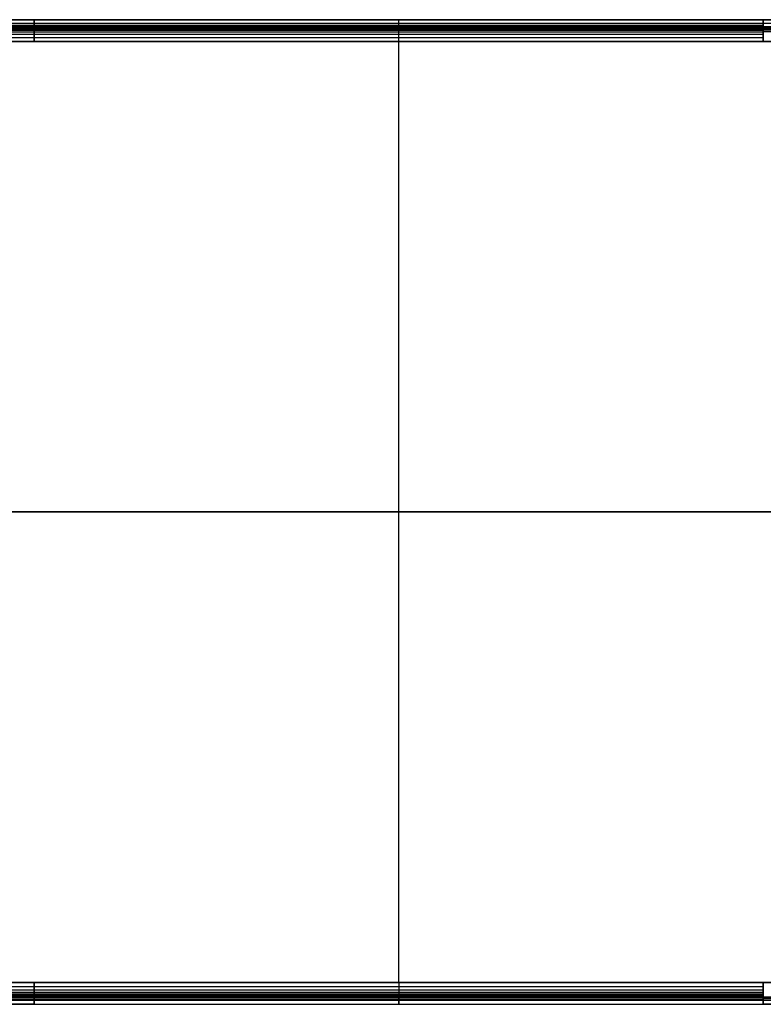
# Model space of a CAD drawing. Header units: millimetres. Extents: x -3218 to -2618, y -55 to 306.
# Tile 122 of 256: x -3022 to -2818, y 0 to 270. Entities that reach past the tile are written whole.
import ezdxf

# ---------------------------------------------------------------- set-up
doc = ezdxf.new("R2010")
doc.units = ezdxf.units.MM
doc.layers.add('Layer 01', color=7, linetype='Continuous', true_color=0x000000)

msp = doc.modelspace()

# ---------------------------------------------------------------- linework, layer by layer
at = {"layer": 'Layer 01'}
for p, q in [((-3017.53, 269), (-3216.53, 269)), ((-3194.89, 270, 5), (-3017.53, 270, 5)), ((-3194.89, 268, 5), (-3017.53, 268, 5)), ((-3017.53, 270, 5), (-2817.53, 270, 5)), ((-2817.53, 269), (-3017.53, 269)), ((-3017.53, 268, 5), (-2817.53, 268, 5)), ((-2917.53, 270), (-2917.53, 270, 10)), ((-2917.53, 268), (-2917.53, 270)), ((-2917.53, 268, 10), (-2917.53, 268)), ((-2817.53, 270, 5), (-2640.17, 270, 5)), ((-2618.53, 269), (-2817.53, 269)), ((-2817.53, 268, 5), (-2640.17, 268, 5)), ((-3217.53, 264, 15), (-2617.53, 264, 15)), ((-2917.53, 6, 16), (-2917.53, 264, 16)), ((-2917.53, 264, 14), (-2917.53, 264, 16)), ((-2917.53, 6, 14), (-2917.53, 264, 14)), ((-3217.53, 135, 16), (-2617.53, 135, 16)), ((-2617.53, 135, 14), (-3217.53, 135, 14)), ((-3217.53, 6, 15), (-2617.53, 6, 15)), ((-2917.53, 6, 16), (-2917.53, 6, 14)), ((-3017.53, 1), (-3216.53, 1)), ((-3206.89, 2, 5), (-3017.53, 2, 5)), ((-3017.53, 2, 5), (-2817.53, 2, 5)), ((-2817.53, 1), (-3017.53, 1)), ((-2917.53, 0), (-2917.53, 2)), ((-2917.53, 2), (-2917.53, 2, 10)), ((-2817.53, 2, 5), (-2628.17, 2, 5)), ((-2618.53, 1), (-2817.53, 1)), ((-2817.53, 0, 5), (-2628.17, 0, 5)), ((-3206.89, 0, 5), (-3017.53, 0, 5)), ((-3017.53, 0, 5), (-2817.53, 0, 5)), ((-2917.53, 0, 10), (-2917.53, 0))]:
    msp.add_line(p, q, dxfattribs=at)
for points, degree in [([(-3017.53, 270, 10), (-3117.53, 270, 10), (-3217.53, 270, 10)], 2), ([(-3217.53, 268.5, 14.5), (-3117.53, 268.5, 14.5), (-3017.53, 268.5, 14.5)], 2), ([(-3217.53, 268, 10), (-3150.86, 268, 10), (-3084.2, 268, 10), (-3017.53, 268, 10)], 3), ([(-3217.53, 267.93, 11.12), (-3117.53, 267.93, 11.12), (-3017.53, 267.93, 11.12)], 2), ([(-3217.53, 267.73, 11.99), (-3117.53, 267.73, 11.99), (-3017.53, 267.73, 11.99)], 2), ([(-3217.53, 267.44, 12.63), (-3117.53, 267.44, 12.63), (-3017.53, 267.44, 12.63)], 2), ([(-3017.53, 270), (-3117.03, 270), (-3216.53, 270)], 2), ([(-3017.53, 268), (-3117.03, 268), (-3216.53, 268)], 2), ([(-2817.53, 270, 10), (-2917.53, 270, 10), (-3017.53, 270, 10)], 2), ([(-3017.53, 270, 10), (-3017.53, 270, 16), (-3017.53, 264, 16)], 2), ([(-2817.53, 270), (-2917.53, 270), (-3017.53, 270)], 2), ([(-3017.53, 270), (-3017.53, 270, 5), (-3017.53, 270, 10)], 2), ([(-3017.53, 268), (-3017.53, 269), (-3017.53, 270)], 2), ([(-3017.53, 268.5, 14.5), (-2917.53, 268.5, 14.5), (-2817.53, 268.5, 14.5)], 2), ([(-2817.53, 268), (-2917.53, 268), (-3017.53, 268)], 2), ([(-3017.53, 268, 10), (-3017.53, 268, 5), (-3017.53, 268)], 2), ([(-2817.53, 268, 10), (-2917.53, 268, 10), (-3017.53, 268, 10)], 2), ([(-3017.53, 264, 14), (-3017.53, 264.42, 14), (-3017.53, 265.17, 13.95), (-3017.53, 266.03, 13.74), (-3017.53, 266.66, 13.45), (-3017.53, 267.1, 13.1), (-3017.53, 267.45, 12.66), (-3017.53, 267.74, 12.03), (-3017.53, 267.95, 11.17), (-3017.53, 268, 10.42), (-3017.53, 268, 10)], 3), ([(-3017.53, 267.93, 11.12), (-2917.53, 267.93, 11.12), (-2817.53, 267.93, 11.12)], 2), ([(-3017.53, 267.73, 11.99), (-2917.53, 267.73, 11.99), (-2817.53, 267.73, 11.99)], 2), ([(-3017.53, 267.44, 12.63), (-2917.53, 267.44, 12.63), (-2817.53, 267.44, 12.63)], 2), ([(-2917.53, 264, 16), (-2917.53, 270, 16), (-2917.53, 270, 10)], 2), ([(-2917.53, 264, 14), (-2917.53, 264.42, 14), (-2917.53, 265.17, 13.95), (-2917.53, 266.03, 13.74), (-2917.53, 266.66, 13.45), (-2917.53, 267.1, 13.1), (-2917.53, 267.45, 12.66), (-2917.53, 267.74, 12.03), (-2917.53, 267.95, 11.17), (-2917.53, 268, 10.42), (-2917.53, 268, 10)], 3), ([(-2817.53, 264, 16), (-2817.53, 270, 16), (-2817.53, 270, 10)], 2), ([(-2817.53, 270, 10), (-2817.53, 270, 5), (-2817.53, 270)], 2), ([(-2817.53, 270), (-2817.53, 269), (-2817.53, 268)], 2), ([(-2617.53, 270, 10), (-2717.53, 270, 10), (-2817.53, 270, 10)], 2), ([(-2817.53, 270), (-2718.03, 270), (-2618.53, 270)], 2), ([(-2817.53, 268), (-2817.53, 268, 5), (-2817.53, 268, 10)], 2), ([(-2817.53, 268, 10), (-2817.53, 268, 10.42), (-2817.53, 267.95, 11.17), (-2817.53, 267.74, 12.03), (-2817.53, 267.45, 12.66), (-2817.53, 267.1, 13.1), (-2817.53, 266.66, 13.45), (-2817.53, 266.03, 13.74), (-2817.53, 265.17, 13.95), (-2817.53, 264.42, 14), (-2817.53, 264, 14)], 3), ([(-2817.53, 268, 10), (-2750.86, 268, 10), (-2684.2, 268, 10), (-2617.53, 268, 10)], 3), ([(-2618.53, 268), (-2718.03, 268), (-2817.53, 268)], 2), ([(-2617.53, 267.93, 11.12), (-2717.53, 267.93, 11.12), (-2817.53, 267.93, 11.12)], 2), ([(-2617.53, 267.73, 11.99), (-2717.53, 267.73, 11.99), (-2817.53, 267.73, 11.99)], 2), ([(-2617.53, 267.44, 12.63), (-2717.53, 267.44, 12.63), (-2817.53, 267.44, 12.63)], 2), ([(-3217.53, 267.09, 13.09), (-3117.53, 267.09, 13.09), (-3017.53, 267.09, 13.09)], 2), ([(-3217.53, 266.63, 13.44), (-3117.53, 266.63, 13.44), (-3017.53, 266.63, 13.44)], 2), ([(-3217.53, 265.99, 13.73), (-3117.53, 265.99, 13.73), (-3017.53, 265.99, 13.73)], 2), ([(-3217.53, 265.12, 13.93), (-3117.53, 265.12, 13.93), (-3017.53, 265.12, 13.93)], 2), ([(-3017.53, 267.09, 13.09), (-2917.53, 267.09, 13.09), (-2817.53, 267.09, 13.09)], 2), ([(-3017.53, 266.63, 13.44), (-2917.53, 266.63, 13.44), (-2817.53, 266.63, 13.44)], 2), ([(-3017.53, 265.99, 13.73), (-2917.53, 265.99, 13.73), (-2817.53, 265.99, 13.73)], 2), ([(-3017.53, 265.12, 13.93), (-2917.53, 265.12, 13.93), (-2817.53, 265.12, 13.93)], 2), ([(-2617.53, 267.09, 13.09), (-2717.53, 267.09, 13.09), (-2817.53, 267.09, 13.09)], 2), ([(-2617.53, 266.63, 13.44), (-2717.53, 266.63, 13.44), (-2817.53, 266.63, 13.44)], 2), ([(-2617.53, 264, 16), (-2917.53, 264, 16), (-3217.53, 264, 16)], 2), ([(-2617.53, 264, 14), (-2917.53, 264, 14), (-3217.53, 264, 14)], 2), ([(-3217.53, 264, 16), (-3117.53, 264, 16), (-3017.53, 264, 16)], 2), ([(-3017.53, 264, 14), (-3084.2, 264, 14), (-3150.86, 264, 14), (-3217.53, 264, 14)], 3), ([(-3017.53, 264, 16), (-2917.53, 264, 16), (-2817.53, 264, 16)], 2), ([(-2817.53, 264, 14), (-2917.53, 264, 14), (-3017.53, 264, 14)], 2), ([(-2817.53, 264, 16), (-2717.53, 264, 16), (-2617.53, 264, 16)], 2), ([(-2617.53, 264, 14), (-2684.2, 264, 14), (-2750.86, 264, 14), (-2817.53, 264, 14)], 3), ([(-3217.53, 6, 16), (-2917.53, 6, 16), (-2617.53, 6, 16)], 2), ([(-3217.53, 6, 14), (-2917.53, 6, 14), (-2617.53, 6, 14)], 2), ([(-3017.53, 6, 16), (-3117.53, 6, 16), (-3217.53, 6, 16)], 2), ([(-3217.53, 6, 14), (-3150.86, 6, 14), (-3084.2, 6, 14), (-3017.53, 6, 14)], 3), ([(-3017.53, 6, 16), (-3017.53, 0, 16), (-3017.53, 0, 10)], 2), ([(-2817.53, 6, 16), (-2917.53, 6, 16), (-3017.53, 6, 16)], 2), ([(-3017.53, 6, 14), (-2917.53, 6, 14), (-2817.53, 6, 14)], 2), ([(-3017.53, 2, 10), (-3017.53, 2, 10.42), (-3017.53, 2.05, 11.17), (-3017.53, 2.26, 12.03), (-3017.53, 2.55, 12.66), (-3017.53, 2.9, 13.1), (-3017.53, 3.34, 13.45), (-3017.53, 3.97, 13.74), (-3017.53, 4.83, 13.95), (-3017.53, 5.58, 14), (-3017.53, 6, 14)], 3), ([(-2917.53, 6, 16), (-2917.53, 0, 16), (-2917.53, 0, 10)], 2), ([(-2917.53, 6, 14), (-2917.53, 5.58, 14), (-2917.53, 4.83, 13.95), (-2917.53, 3.97, 13.74), (-2917.53, 3.34, 13.45), (-2917.53, 2.9, 13.1), (-2917.53, 2.55, 12.66), (-2917.53, 2.26, 12.03), (-2917.53, 2.05, 11.17), (-2917.53, 2, 10.42), (-2917.53, 2, 10)], 3), ([(-2817.53, 0, 10), (-2817.53, 0, 16), (-2817.53, 6, 16)], 2), ([(-2817.53, 6, 14), (-2817.53, 5.58, 14), (-2817.53, 4.83, 13.95), (-2817.53, 3.97, 13.74), (-2817.53, 3.34, 13.45), (-2817.53, 2.9, 13.1), (-2817.53, 2.55, 12.66), (-2817.53, 2.26, 12.03), (-2817.53, 2.05, 11.17), (-2817.53, 2, 10.42), (-2817.53, 2, 10)], 3), ([(-2617.53, 6, 16), (-2717.53, 6, 16), (-2817.53, 6, 16)], 2), ([(-2817.53, 6, 14), (-2750.86, 6, 14), (-2684.2, 6, 14), (-2617.53, 6, 14)], 3), ([(-3217.53, 4.88, 13.93), (-3117.53, 4.88, 13.93), (-3017.53, 4.88, 13.93)], 2), ([(-3217.53, 4.01, 13.73), (-3117.53, 4.01, 13.73), (-3017.53, 4.01, 13.73)], 2), ([(-3217.53, 3.37, 13.44), (-3117.53, 3.37, 13.44), (-3017.53, 3.37, 13.44)], 2), ([(-3217.53, 2.91, 13.09), (-3117.53, 2.91, 13.09), (-3017.53, 2.91, 13.09)], 2), ([(-3017.53, 4.88, 13.93), (-2917.53, 4.88, 13.93), (-2817.53, 4.88, 13.93)], 2), ([(-3017.53, 4.01, 13.73), (-2917.53, 4.01, 13.73), (-2817.53, 4.01, 13.73)], 2), ([(-3017.53, 3.37, 13.44), (-2917.53, 3.37, 13.44), (-2817.53, 3.37, 13.44)], 2), ([(-3017.53, 2.91, 13.09), (-2917.53, 2.91, 13.09), (-2817.53, 2.91, 13.09)], 2), ([(-3217.53, 2.56, 12.63), (-3117.53, 2.56, 12.63), (-3017.53, 2.56, 12.63)], 2), ([(-3217.53, 2.27, 11.99), (-3117.53, 2.27, 11.99), (-3017.53, 2.27, 11.99)], 2), ([(-3217.53, 2.07, 11.12), (-3117.53, 2.07, 11.12), (-3017.53, 2.07, 11.12)], 2), ([(-3017.53, 2, 10), (-3084.2, 2, 10), (-3150.86, 2, 10), (-3217.53, 2, 10)], 3), ([(-3217.53, 1.5, 14.5), (-3117.53, 1.5, 14.5), (-3017.53, 1.5, 14.5)], 2), ([(-3017.53, 2), (-3117.03, 2), (-3216.53, 2)], 2), ([(-3017.53, 2.56, 12.63), (-2917.53, 2.56, 12.63), (-2817.53, 2.56, 12.63)], 2), ([(-3017.53, 2.27, 11.99), (-2917.53, 2.27, 11.99), (-2817.53, 2.27, 11.99)], 2), ([(-3017.53, 2.07, 11.12), (-2917.53, 2.07, 11.12), (-2817.53, 2.07, 11.12)], 2), ([(-3017.53, 2), (-2917.53, 2), (-2817.53, 2)], 2), ([(-3017.53, 0), (-3017.53, 1), (-3017.53, 2)], 2), ([(-3017.53, 2, 10), (-2917.53, 2, 10), (-2817.53, 2, 10)], 2), ([(-3017.53, 2), (-3017.53, 2, 5), (-3017.53, 2, 10)], 2), ([(-3017.53, 1.5, 14.5), (-2917.53, 1.5, 14.5), (-2817.53, 1.5, 14.5)], 2), ([(-2817.53, 2), (-2817.53, 1), (-2817.53, 0)], 2), ([(-2817.53, 2, 10), (-2817.53, 2, 5), (-2817.53, 2)], 2), ([(-2617.53, 2, 10), (-2684.2, 2, 10), (-2750.86, 2, 10), (-2817.53, 2, 10)], 3), ([(-2817.53, 2), (-2718.03, 2), (-2618.53, 2)], 2), ([(-2617.53, 1.5, 14.5), (-2717.53, 1.5, 14.5), (-2817.53, 1.5, 14.5)], 2), ([(-2817.53, 0, 10), (-2717.53, 0, 10), (-2617.53, 0, 10)], 2), ([(-2618.53, 0), (-2718.03, 0), (-2817.53, 0)], 2), ([(-3217.53, 0, 10), (-3117.53, 0, 10), (-3017.53, 0, 10)], 2), ([(-3017.53, 0), (-3117.03, 0), (-3216.53, 0)], 2), ([(-3017.53, 0, 10), (-2917.53, 0, 10), (-2817.53, 0, 10)], 2), ([(-3017.53, 0, 10), (-3017.53, 0, 5), (-3017.53, 0)], 2), ([(-3017.53, 0), (-2917.53, 0), (-2817.53, 0)], 2), ([(-2817.53, 0), (-2817.53, 0, 5), (-2817.53, 0, 10)], 2)]:
    msp.add_open_spline(points, degree=degree, dxfattribs=at)

doc.saveas('drawing.dxf')
